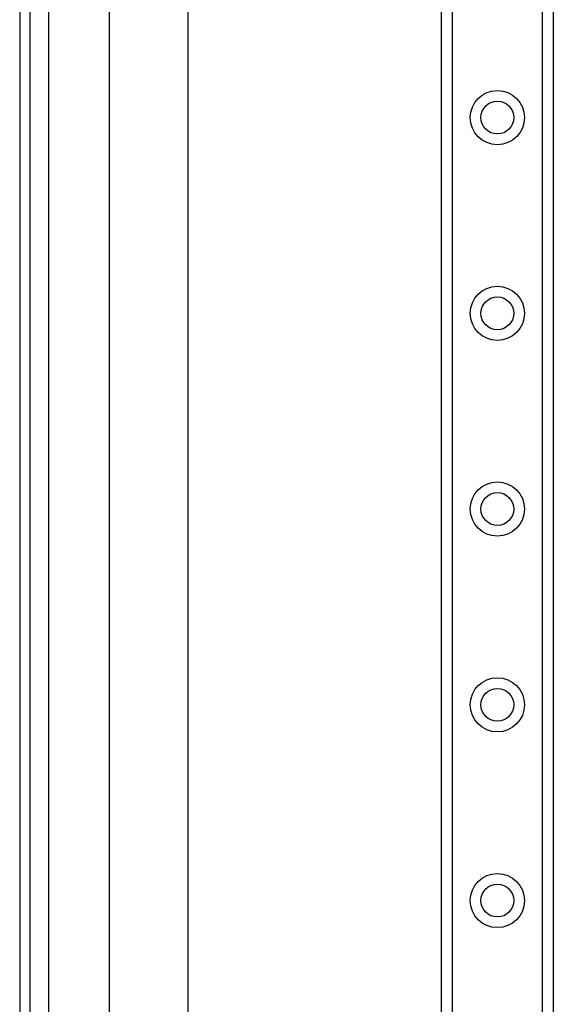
# Model space of a CAD drawing. Header units: inches. Extents: x 3.3 to 80.3, y 4.6 to 43.1.
# Tile 15 of 80: x 3.3 to 5.9, y 17.9 to 22.9. Entities that reach past the tile are written whole.
import ezdxf

# ---------------------------------------------------------------- set-up
doc = ezdxf.new("R2010")
doc.units = ezdxf.units.IN
doc.header["$MEASUREMENT"] = 0
doc.layers.add('Visible Edges(ANSI)', color=7, linetype='Continuous', lineweight=25)
doc.layers.add('Visible Tangent Edges(ANSI)', color=7, linetype='Continuous', lineweight=25)

msp = doc.modelspace()

# ---------------------------------------------------------------- linework, layer by layer
at = {"layer": 'Visible Edges(ANSI)'}
for p, q in [((3.2541, 32.6239), (3.2541, 13.1129)), ((3.3071, 13.1129), (3.3071, 32.6239)), ((5.3741, 14.1755), (5.3741, 31.5613)), ((5.9361, 31.5613), (5.9361, 14.1755)), ((3.7062, 17.5998), (3.7062, 28.137)), ((4.0999, 28.136), (4.0999, 17.6007))]:
    msp.add_line(p, q, dxfattribs=at)
for centre in [(5.6551, 22.3763), (5.6551, 21.392), (5.6551, 20.4078), (5.6551, 19.4235), (5.6551, 18.4393)]:
    msp.add_circle(centre, 0.0825, dxfattribs=at)
at = {"layer": 'Visible Tangent Edges(ANSI)'}
for p, q in [((3.4001, 13.1129), (3.4001, 32.6239)), ((5.428, 31.5613), (5.428, 14.1755)), ((5.8823, 14.1755), (5.8823, 31.5613))]:
    msp.add_line(p, q, dxfattribs=at)
for centre in [(5.6551, 22.3763), (5.6551, 21.392), (5.6551, 20.4078), (5.6551, 19.4235), (5.6551, 18.4393)]:
    msp.add_circle(centre, 0.1363, dxfattribs=at)

doc.saveas('drawing.dxf')
